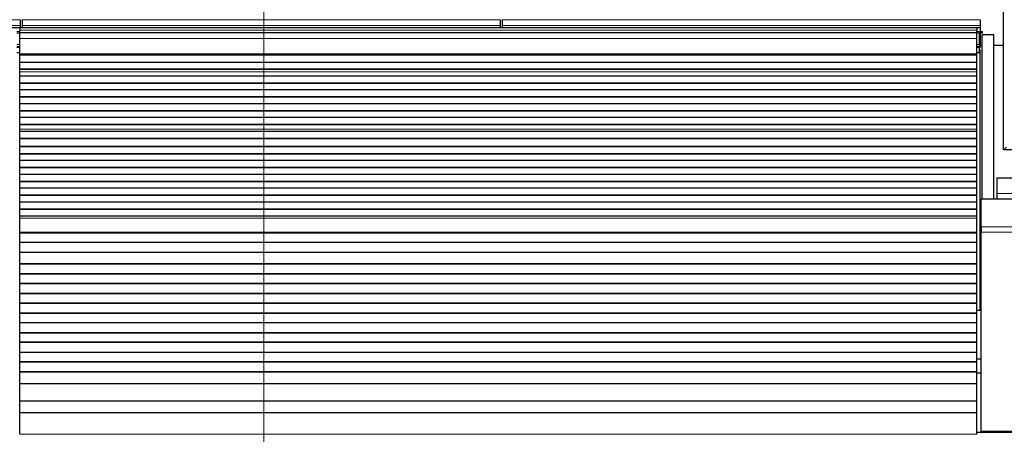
# Model space of a CAD drawing. Header units: inches. Extents: x 0 to 17820, y -10 to 12600.
# Tile 60 of 125: x 3664 to 4669, y 10006 to 10429. Entities that reach past the tile are written whole.
import ezdxf

# ---------------------------------------------------------------- set-up
doc = ezdxf.new("R2010")
doc.units = ezdxf.units.IN
doc.layers.add('1', color=7, linetype='Continuous', true_color=0xffffff)
doc.layers.add('254', color=7, linetype='Continuous', true_color=0xffffff)
doc.styles.add('latin_extended', font='simplex.shx')
doc.dimstyles.get("Standard").update_dxf_attribs({"dimtxt": 0.18, "dimasz": 0.18, "dimexe": 0.18, "dimexo": 0.0625, "dimgap": 0.09, "dimtad": 0, "dimtih": 1, "dimtoh": 1, "dimdec": 4, "dimzin": 0, "dimdsep": 46, "dimtxsty": 'Standard', "dimcen": 0.09, "dimadec": 0, "dimazin": 0, "dimtfac": 1, "dimtdec": 4, "dimtofl": 0, "dimtmove": 0, "dimatfit": 3, "dimfxl": 1, "dimtolj": 1, "dimtzin": 0, "dimarcsym": 0})

# ---------------------------------------------------------------- blocks, each defined once
blk = doc.blocks.new('_U8')
at = {"layer": '254', "color": 3, "linetype": 'Continuous', "lineweight": 13, "transparency": 16777216}
for p, q in [((3912.9, 9280.7), (3912.9, 11785.7)), ((3546.1, 9280.7), (3942.9, 9280.7)), ((3912.9, 9175.7), (3912.9, 8778.6)), ((5283.1, 8673.6), (3882.9, 8673.6))]:
    blk.add_line(p, q, dxfattribs=at)
at = {"layer": '254', "color": 3, "transparency": 16777216}
for points in [[(3930.4, 9175.7), (3895.4, 9175.7), (3912.9, 9280.7)], [(3895.4, 8778.6), (3930.4, 8778.6), (3912.9, 8673.6)]]:
    blk.add_solid(points, dxfattribs=at)
at = {"layer": 'Defpoints', "color": 0, "transparency": 16777216}
for p in [(3516.1, 9280.7), (3912.9, 8673.6), (5313.1, 8673.6)]:
    blk.add_point(p, dxfattribs=at)
at = {"layer": '254', "color": 2, "lineweight": 13, "transparency": 16777216, "insert": (3755.4, 11463.2), "char_height": 105, "attachment_point": 1, "rotation": 90, "style": 'latin_extended'}
blk.add_mtext('\\A1;607', dxfattribs=at)
blk = doc.blocks.new('_U12')
at = {"layer": '254', "color": 3, "linetype": 'Continuous', "lineweight": 13, "transparency": 16777216}
for p, q in [((6468.6, 10266.6), (6468.6, 6922.7)), ((761.1, 8418.6), (761.1, 6922.7)), ((866.1, 6952.7), (6363.6, 6952.7))]:
    blk.add_line(p, q, dxfattribs=at)
at = {"layer": '254', "color": 3, "transparency": 16777216}
for points in [[(866.1, 6970.2), (866.1, 6935.2), (761.1, 6952.7)], [(6363.6, 6935.2), (6363.6, 6970.2), (6468.6, 6952.7)]]:
    blk.add_solid(points, dxfattribs=at)
at = {"layer": 'Defpoints', "color": 0, "transparency": 16777216}
for p in [(6468.6, 10296.6), (761.1, 8448.6), (6468.6, 6952.7)]:
    blk.add_point(p, dxfattribs=at)
at = {"layer": '254', "color": 2, "lineweight": 13, "transparency": 16777216, "insert": (3429.8, 7110.2), "char_height": 105, "attachment_point": 1, "style": 'latin_extended'}
blk.add_mtext('\\A1;5707', dxfattribs=at)

msp = doc.modelspace()

# ---------------------------------------------------------------- linework, layer by layer
at = {"layer": '1', "color": 2, "linetype": 'Continuous', "lineweight": 25}
for p, q in [((4668.09, 10296.149), (4668.09, 11096.149)), ((3664.089, 10429), (3664.089, 10422.974)), ((3666.089, 10429), (3666.089, 10422.974)), ((4154.089, 10429), (4154.089, 10422.974)), ((4156.089, 10429), (4156.089, 10422.974)), ((4644.089, 10429), (4644.089, 10422.974)), ((3176.089, 10421.044), (3664.089, 10421.044)), ((3663.59, 10416.649), (3660.582, 10416.649)), ((4640.59, 10420.649), (3663.59, 10420.649)), ((3663.59, 10420.649), (3663.59, 10418.285)), ((3663.59, 10415.649), (3663.59, 10418.285)), ((3663.59, 10409.791), (3663.59, 10415.649)), ((4640.59, 10415.649), (3663.59, 10415.649)), ((3664.089, 10422.974), (3664.089, 10421.044)), ((3664.089, 10421.044), (3664.089, 10420.649)), ((3666.089, 10422.974), (3666.089, 10421.044)), ((3666.089, 10421.044), (3666.089, 10420.649)), ((3666.089, 10421.044), (4154.089, 10421.044)), ((4154.089, 10422.974), (4154.089, 10421.044)), ((4154.089, 10421.044), (4154.089, 10420.649)), ((4156.089, 10422.974), (4156.089, 10421.044)), ((4156.089, 10421.044), (4156.089, 10420.649)), ((4156.089, 10421.044), (4644.089, 10421.044)), ((4643.59, 10416.649), (4640.582, 10416.649)), ((4640.59, 10420.649), (4640.59, 10418.285)), ((4640.59, 10415.649), (4640.59, 10418.285)), ((4640.59, 10409.791), (4640.59, 10415.649)), ((4643.59, 10415.127), (4643.59, 10416.649)), ((4643.59, 10403.687), (4643.59, 10415.127)), ((4644.089, 10422.974), (4644.089, 10421.044)), ((4644.089, 10421.044), (4644.089, 10416.219)), ((4646.589, 10416.544), (4644.089, 10416.544)), ((4644.089, 10416.219), (4644.089, 10401.044)), ((4644.089, 10415.544), (4646.589, 10415.544)), ((4646.589, 10415.544), (4646.589, 10416.544)), ((3663.59, 10394.309), (3663.59, 10409.791)), ((4640.59, 10394.309), (4640.59, 10409.791)), ((4646.131, 10245.693), (4646.131, 10413.65)), ((4658.131, 10413.65), (4646.131, 10413.65)), ((4658.131, 10245.694), (4658.131, 10413.65)), ((3663.59, 10401.149), (3660.582, 10401.149)), ((3663.59, 10395.149), (3660.582, 10395.149)), ((3663.59, 10393.884), (3663.59, 10394.309)), ((4643.59, 10401.149), (4640.582, 10401.149)), ((4643.59, 10395.149), (4640.582, 10395.149)), ((4640.59, 10393.884), (4640.59, 10394.309)), ((4643.586, 10401.044), (4644.089, 10401.044)), ((4643.589, 10398.649), (4644.089, 10398.649)), ((4643.59, 10401.149), (4643.59, 10403.687)), ((4643.59, 10400.649), (4643.59, 10401.149)), ((4643.59, 10395.649), (4643.59, 10400.649)), ((4643.59, 10395.149), (4643.59, 10395.649)), ((4644.089, 10132.649), (4644.089, 10398.649)), ((4646.133, 10402.577), (4644.092, 10402.577)), ((4668.09, 10402.577), (4658.132, 10402.577)), ((3663.59, 10393.46), (3663.59, 10393.884)), ((3663.59, 10392.793), (3663.59, 10393.46)), ((4640.59, 10393.46), (3663.59, 10393.46)), ((4640.59, 10392.793), (3663.59, 10392.793)), ((3663.59, 10392.657), (3663.59, 10392.793)), ((3663.59, 10385.425), (3663.59, 10392.657)), ((4640.59, 10392.657), (3663.59, 10392.657)), ((3663.59, 10378.491), (3663.59, 10385.425)), ((4640.59, 10385.425), (3663.59, 10385.425)), ((4640.59, 10393.46), (4640.59, 10393.884)), ((4640.59, 10392.793), (4640.59, 10393.46)), ((4640.59, 10392.657), (4640.59, 10392.793)), ((4640.59, 10385.425), (4640.59, 10392.657)), ((4640.59, 10378.491), (4640.59, 10385.425)), ((3663.59, 10378.138), (3663.59, 10378.491)), ((4640.59, 10378.491), (3663.59, 10378.491)), ((3663.59, 10375.69), (3663.59, 10378.138)), ((4640.59, 10378.138), (3663.59, 10378.138)), ((3663.59, 10375.663), (3663.59, 10375.69)), ((3663.59, 10371.469), (3663.59, 10375.663)), ((4640.59, 10378.138), (4640.59, 10378.491)), ((4640.59, 10375.69), (4640.59, 10378.138)), ((4640.59, 10375.663), (4640.59, 10375.69)), ((4640.59, 10371.469), (4640.59, 10375.663)), ((3663.59, 10364.398), (3663.59, 10371.469)), ((4640.59, 10371.469), (3663.59, 10371.469)), ((3663.59, 10364.044), (3663.59, 10364.398)), ((4640.59, 10364.398), (3663.59, 10364.398)), ((3663.59, 10357.327), (3663.59, 10364.044)), ((4640.59, 10364.044), (3663.59, 10364.044)), ((4640.59, 10364.398), (4640.59, 10371.469)), ((4640.59, 10364.044), (4640.59, 10364.398)), ((4640.59, 10357.327), (4640.59, 10364.044)), ((3663.59, 10350.256), (3663.59, 10357.327)), ((4640.59, 10357.327), (3663.59, 10357.327)), ((4640.59, 10350.256), (4640.59, 10357.327)), ((3663.59, 10349.902), (3663.59, 10350.256)), ((4640.59, 10350.256), (3663.59, 10350.256)), ((3663.59, 10343.185), (3663.59, 10349.902)), ((4640.59, 10349.902), (3663.59, 10349.902)), ((4640.59, 10349.902), (4640.59, 10350.256)), ((4640.59, 10343.185), (4640.59, 10349.902)), ((3663.59, 10336.114), (3663.59, 10343.185)), ((4640.59, 10343.185), (3663.59, 10343.185)), ((3663.59, 10335.76), (3663.59, 10336.114)), ((4640.59, 10336.114), (3663.59, 10336.114)), ((3663.59, 10329.043), (3663.59, 10335.76)), ((4640.59, 10335.76), (3663.59, 10335.76)), ((4640.59, 10336.114), (4640.59, 10343.185)), ((4640.59, 10335.76), (4640.59, 10336.114)), ((4640.59, 10329.043), (4640.59, 10335.76)), ((3663.59, 10321.972), (3663.59, 10329.043)), ((4640.59, 10329.043), (3663.59, 10329.043)), ((4640.59, 10321.972), (4640.59, 10329.043)), ((3663.59, 10321.618), (3663.59, 10321.972)), ((4640.59, 10321.972), (3663.59, 10321.972)), ((3663.59, 10317.424), (3663.59, 10321.618)), ((4640.59, 10321.618), (3663.59, 10321.618)), ((3663.59, 10317.397), (3663.59, 10317.424)), ((3663.59, 10314.853), (3663.59, 10317.397)), ((3663.59, 10314.846), (3663.59, 10314.853)), ((4640.59, 10314.853), (3663.59, 10314.853)), ((3663.59, 10307.641), (3663.59, 10314.846)), ((4640.59, 10314.846), (3663.59, 10314.846)), ((4640.59, 10321.618), (4640.59, 10321.972)), ((4640.59, 10317.424), (4640.59, 10321.618)), ((4640.59, 10317.397), (4640.59, 10317.424)), ((4640.59, 10314.853), (4640.59, 10317.397)), ((4640.59, 10314.846), (4640.59, 10314.853)), ((4640.59, 10307.641), (4640.59, 10314.846)), ((3663.59, 10307.287), (3663.59, 10307.641)), ((4640.59, 10307.641), (3663.59, 10307.641)), ((3663.59, 10299.765), (3663.59, 10307.287)), ((4640.59, 10307.287), (3663.59, 10307.287)), ((4640.59, 10307.287), (4640.59, 10307.641)), ((4640.59, 10299.765), (4640.59, 10307.287)), ((3663.59, 10299.344), (3663.59, 10299.765)), ((4640.59, 10299.765), (3663.59, 10299.765)), ((3663.59, 10292.273), (3663.59, 10299.344)), ((4640.59, 10299.344), (3663.59, 10299.344)), ((4640.59, 10299.344), (4640.59, 10299.765)), ((4640.59, 10292.273), (4640.59, 10299.344)), ((4670.89, 10298.949), (4668.09, 10296.149)), ((4690.09, 10296.149), (4668.09, 10296.149)), ((3663.59, 10291.919), (3663.59, 10292.273)), ((4640.59, 10292.273), (3663.59, 10292.273)), ((3663.59, 10285.202), (3663.59, 10291.919)), ((4640.59, 10291.919), (3663.59, 10291.919)), ((3663.59, 10278.131), (3663.59, 10285.202)), ((4640.59, 10285.202), (3663.59, 10285.202)), ((4640.59, 10291.919), (4640.59, 10292.273)), ((4640.59, 10285.202), (4640.59, 10291.919)), ((4640.59, 10278.131), (4640.59, 10285.202)), ((3663.59, 10277.777), (3663.59, 10278.131)), ((4640.59, 10278.131), (3663.59, 10278.131)), ((3663.59, 10271.06), (3663.59, 10277.777)), ((4640.59, 10277.777), (3663.59, 10277.777)), ((4640.59, 10277.777), (4640.59, 10278.131)), ((4640.59, 10271.06), (4640.59, 10277.777)), ((3663.59, 10263.989), (3663.59, 10271.06)), ((4640.59, 10271.06), (3663.59, 10271.06)), ((3663.59, 10263.635), (3663.59, 10263.989)), ((4640.59, 10263.989), (3663.59, 10263.989)), ((3663.59, 10256.918), (3663.59, 10263.635)), ((4640.59, 10263.635), (3663.59, 10263.635)), ((4640.59, 10263.989), (4640.59, 10271.06)), ((4640.59, 10263.635), (4640.59, 10263.989)), ((4640.59, 10256.918), (4640.59, 10263.635)), ((4661.09, 10267.649), (4678.09, 10267.649)), ((4661.09, 10267.649), (4661.09, 10251.649)), ((3663.59, 10249.847), (3663.59, 10256.918)), ((4640.59, 10256.918), (3663.59, 10256.918)), ((4640.59, 10249.847), (4640.59, 10256.918)), ((3663.59, 10249.493), (3663.59, 10249.847)), ((4640.59, 10249.847), (3663.59, 10249.847)), ((3663.59, 10242.776), (3663.59, 10249.493)), ((4640.59, 10249.493), (3663.59, 10249.493)), ((4640.59, 10249.493), (4640.59, 10249.847)), ((4640.59, 10242.776), (4640.59, 10249.493)), ((4645.09, 10217.679), (4645.09, 10245.693)), ((5135.09, 10245.693), (4645.09, 10245.693)), ((4661.09, 10251.649), (4661.09, 10245.649)), ((3663.59, 10235.704), (3663.59, 10242.776)), ((4640.59, 10242.776), (3663.59, 10242.776)), ((3663.59, 10235.351), (3663.59, 10235.704)), ((4640.59, 10235.704), (3663.59, 10235.704)), ((3663.59, 10228.633), (3663.59, 10235.351)), ((4640.59, 10235.351), (3663.59, 10235.351)), ((4640.59, 10235.704), (4640.59, 10242.776)), ((4640.59, 10235.351), (4640.59, 10235.704)), ((4640.59, 10228.633), (4640.59, 10235.351)), ((3663.59, 10226.36), (3663.59, 10228.633)), ((4640.59, 10228.633), (3663.59, 10228.633)), ((3663.59, 10212.217), (3663.59, 10226.36)), ((4640.59, 10226.36), (4640.59, 10228.633)), ((4640.59, 10212.217), (4640.59, 10226.36)), ((4645.09, 10217.679), (4645.09, 10212.022)), ((3663.59, 10211.502), (3663.59, 10212.217)), ((4640.59, 10211.502), (3663.59, 10211.502)), ((3663.59, 10211.252), (3663.59, 10211.502)), ((4640.59, 10211.252), (3663.59, 10211.252)), ((3663.59, 10201.752), (3663.59, 10211.252)), ((4640.59, 10211.502), (4640.59, 10212.217)), ((4640.59, 10211.252), (4640.59, 10211.502)), ((4640.59, 10201.752), (4640.59, 10211.252)), ((4645.09, 10008.664), (4645.09, 10212.022)), ((3663.59, 10201.502), (3663.59, 10201.752)), ((4640.59, 10201.752), (3663.59, 10201.752)), ((3663.59, 10191.502), (3663.59, 10201.502)), ((4640.59, 10201.502), (3663.59, 10201.502)), ((4640.59, 10201.502), (4640.59, 10201.752)), ((4640.59, 10191.502), (4640.59, 10201.502)), ((4645.093, 10198.761), (4644.093, 10198.761)), ((4640.59, 10191.502), (3663.59, 10191.502)), ((3663.59, 10179.752), (3663.59, 10191.502)), ((4640.59, 10179.752), (4640.59, 10191.502)), ((4645.09, 10187.268), (4644.088, 10187.268)), ((3663.59, 10179.502), (3663.59, 10179.752)), ((4640.59, 10179.752), (3663.59, 10179.752)), ((3663.59, 10169.502), (3663.59, 10179.502)), ((4640.59, 10179.502), (3663.59, 10179.502)), ((4640.59, 10179.502), (4640.59, 10179.752)), ((4640.59, 10169.502), (4640.59, 10179.502)), ((3663.59, 10169.252), (3663.59, 10169.502)), ((4640.59, 10169.502), (3663.59, 10169.502)), ((4640.59, 10169.252), (3663.59, 10169.252)), ((3663.59, 10159.752), (3663.59, 10169.252)), ((4640.59, 10169.252), (4640.59, 10169.502)), ((4640.59, 10159.752), (4640.59, 10169.252)), ((3663.59, 10159.502), (3663.59, 10159.752)), ((4640.59, 10159.752), (3663.59, 10159.752)), ((3663.59, 10149.502), (3663.59, 10159.502)), ((4640.59, 10159.502), (3663.59, 10159.502)), ((4640.59, 10159.502), (4640.59, 10159.752)), ((4640.59, 10149.502), (4640.59, 10159.502)), ((3663.59, 10149.252), (3663.59, 10149.502)), ((4640.59, 10149.502), (3663.59, 10149.502)), ((4640.59, 10149.252), (3663.59, 10149.252)), ((3663.59, 10139.752), (3663.59, 10149.252)), ((4640.59, 10149.252), (4640.59, 10149.502)), ((4640.59, 10139.752), (4640.59, 10149.252)), ((3663.59, 10139.502), (3663.59, 10139.752)), ((4640.59, 10139.752), (3663.59, 10139.752)), ((3663.59, 10129.502), (3663.59, 10139.502)), ((4640.59, 10139.502), (3663.59, 10139.502)), ((4640.589, 10132.649), (4644.089, 10132.649)), ((4640.59, 10139.502), (4640.59, 10139.752)), ((4640.59, 10129.502), (4640.59, 10139.502)), ((3663.59, 10129.252), (3663.59, 10129.502)), ((4640.59, 10129.502), (3663.59, 10129.502)), ((4640.59, 10129.252), (3663.59, 10129.252)), ((3663.59, 10119.752), (3663.59, 10129.252)), ((4640.59, 10129.252), (4640.59, 10129.502)), ((4640.59, 10119.752), (4640.59, 10129.252)), ((3663.59, 10119.502), (3663.59, 10119.752)), ((4640.59, 10119.752), (3663.59, 10119.752)), ((3663.59, 10109.502), (3663.59, 10119.502)), ((4640.59, 10119.502), (3663.59, 10119.502)), ((4640.59, 10119.502), (4640.59, 10119.752)), ((4640.59, 10109.502), (4640.59, 10119.502)), ((3663.59, 10109.252), (3663.59, 10109.502)), ((4640.59, 10109.502), (3663.59, 10109.502)), ((4640.59, 10109.252), (3663.59, 10109.252)), ((3663.59, 10099.752), (3663.59, 10109.252)), ((4640.59, 10109.252), (4640.59, 10109.502)), ((4640.59, 10099.752), (4640.59, 10109.252)), ((3663.59, 10099.502), (3663.59, 10099.752)), ((4640.59, 10099.752), (3663.59, 10099.752)), ((3663.59, 10089.502), (3663.59, 10099.502)), ((4640.59, 10099.502), (3663.59, 10099.502)), ((4640.59, 10099.502), (4640.59, 10099.752)), ((4640.59, 10089.502), (4640.59, 10099.502)), ((3663.59, 10089.252), (3663.59, 10089.502)), ((4640.59, 10089.502), (3663.59, 10089.502)), ((4640.59, 10089.252), (3663.59, 10089.252)), ((3663.59, 10079.752), (3663.59, 10089.252)), ((4645.086, 10082.65), (4640.581, 10082.65)), ((4640.59, 10089.252), (4640.59, 10089.502)), ((4640.59, 10079.752), (4640.59, 10089.252)), ((4640.59, 10079.752), (3663.59, 10079.752)), ((3663.59, 10079.502), (3663.59, 10079.752)), ((3663.59, 10069.502), (3663.59, 10079.502)), ((4640.59, 10079.502), (3663.59, 10079.502)), ((4640.59, 10079.502), (4640.59, 10079.752)), ((4640.59, 10069.502), (4640.59, 10079.502)), ((4640.59, 10069.502), (3663.59, 10069.502)), ((3663.59, 10069.252), (3663.59, 10069.502)), ((3663.59, 10057.519), (3663.59, 10069.252)), ((4640.59, 10069.252), (3663.59, 10069.252)), ((4640.58, 10068.649), (4645.086, 10068.649)), ((4640.59, 10069.252), (4640.59, 10069.502)), ((4640.59, 10057.519), (4640.59, 10069.252)), ((3663.59, 10039.707), (3663.59, 10057.519)), ((4640.59, 10057.519), (3663.59, 10057.519)), ((4640.59, 10039.707), (4640.59, 10057.519)), ((3663.59, 10027.747), (3663.59, 10039.707)), ((4640.59, 10039.707), (3663.59, 10039.707)), ((4640.59, 10027.747), (4640.59, 10039.707)), ((3663.59, 10005.884), (3663.59, 10027.747)), ((4640.59, 10027.747), (3663.59, 10027.747)), ((4640.59, 10005.884), (4640.59, 10027.747)), ((5136.09, 10007.606), (4640.595, 10007.606)), ((5135.09, 10008.664), (4645.09, 10008.664)), ((4646.131, 10007.606), (4646.131, 10008.665)), ((4658.131, 10007.606), (4658.131, 10008.665)), ((4658.131, 10008.665), (4658.131, 10007.606))]:
    msp.add_line(p, q, dxfattribs=at)
at = {"layer": '1', "color": 110, "linetype": 'Continuous', "lineweight": 13}
for p, q in [((3176.089, 10429), (3664.089, 10429)), ((3666.089, 10429), (4154.089, 10429)), ((4156.089, 10429), (4644.089, 10429)), ((3176.089, 10422.974), (3664.089, 10422.974)), ((3663.59, 10415.127), (3660.582, 10415.127)), ((4640.59, 10418.285), (3663.59, 10418.285)), ((3666.089, 10422.974), (4154.089, 10422.974)), ((4156.089, 10422.974), (4644.089, 10422.974)), ((4643.59, 10415.127), (4640.582, 10415.127)), ((4643.586, 10416.219), (4644.089, 10416.219)), ((4640.59, 10409.791), (3663.59, 10409.791)), ((3663.59, 10403.687), (3660.582, 10403.687)), ((3663.59, 10400.649), (3660.582, 10400.649)), ((3663.59, 10395.649), (3660.582, 10395.649)), ((4640.59, 10394.309), (3663.59, 10394.309)), ((4643.59, 10403.687), (4640.582, 10403.687)), ((4643.59, 10400.649), (4640.582, 10400.649)), ((4643.59, 10395.649), (4640.582, 10395.649)), ((4640.59, 10393.884), (3663.59, 10393.884)), ((4640.59, 10375.69), (3663.59, 10375.69)), ((4640.59, 10375.663), (3663.59, 10375.663)), ((4640.59, 10317.424), (3663.59, 10317.424)), ((4640.59, 10317.397), (3663.59, 10317.397)), ((4661.09, 10251.649), (4678.09, 10251.649)), ((4640.59, 10226.36), (3663.59, 10226.36)), ((5135.09, 10217.679), (4645.09, 10217.679)), ((4640.59, 10212.217), (3663.59, 10212.217)), ((5135.09, 10212.022), (4645.09, 10212.022)), ((4640.59, 10005.884), (3663.59, 10005.884))]:
    msp.add_line(p, q, dxfattribs=at)

# ---------------------------------------------------------------- dimensions: what is measured, and where the dimension line sits
at = {"layer": '254', "color": 2, "linetype": 'Continuous', "lineweight": 13}
dim = msp.add_linear_dim(base=(3912.933, 8673.649), p1=(3516.09, 9280.695), p2=(5313.09, 8673.649), angle=90, dimstyle='Standard', override={"dimscale": 30, "dimtxt": 3.5, "dimasz": 3.5, "dimexe": 1, "dimexo": 1, "dimgap": 1.75, "dimtad": 1, "dimtih": 0, "dimtoh": 0, "dimdec": 0, "dimlfac": 1, "dimzin": 8, "dimdsep": 46, "dimlunit": 2, "dimtxsty": 'latin_extended', "dimsah": 1, "dimse1": 0, "dimse2": 0, "dimsd1": 0, "dimsd2": 0, "dimclrd": 3, "dimclre": 3, "dimclrt": 2, "dimtol": 0, "dimtm": -0.1, "dimtfac": 0.714286, "dimtdec": 3, "dimtofl": 1, "dimtmove": 0, "dimtzin": 8, "dimlwd": 13, "dimlwe": 13}, dxfattribs=at)
dim.commit()
dim.dimension.update_dxf_attribs({"geometry": '_U8', "text_midpoint": (3912.933, 11598.164), "dimtype": 160})
dim = msp.add_linear_dim(base=(6468.58969, 6952.66241), p1=(761.0897, 8448.64919), p2=(6468.58969, 10296.58971), dimstyle='Standard', override={"dimscale": 30, "dimtxt": 3.5, "dimasz": 3.5, "dimexe": 1, "dimexo": 1, "dimgap": 1.75, "dimtad": 1, "dimtih": 1, "dimtoh": 0, "dimdec": 0, "dimlfac": 1, "dimzin": 8, "dimdsep": 46, "dimlunit": 2, "dimtxsty": 'latin_extended', "dimsah": 1, "dimse1": 0, "dimse2": 0, "dimsd1": 0, "dimsd2": 0, "dimclrd": 3, "dimclre": 3, "dimclrt": 2, "dimtol": 0, "dimtm": -0.1, "dimtfac": 0.714286, "dimtdec": 3, "dimtofl": 1, "dimtmove": 0, "dimtzin": 8, "dimlwd": 13, "dimlwe": 13}, dxfattribs=at)
dim.commit()
dim.dimension.update_dxf_attribs({"geometry": '_U12', "text_midpoint": (3614.83969, 6952.66241), "dimtype": 160})

doc.saveas('drawing.dxf')
